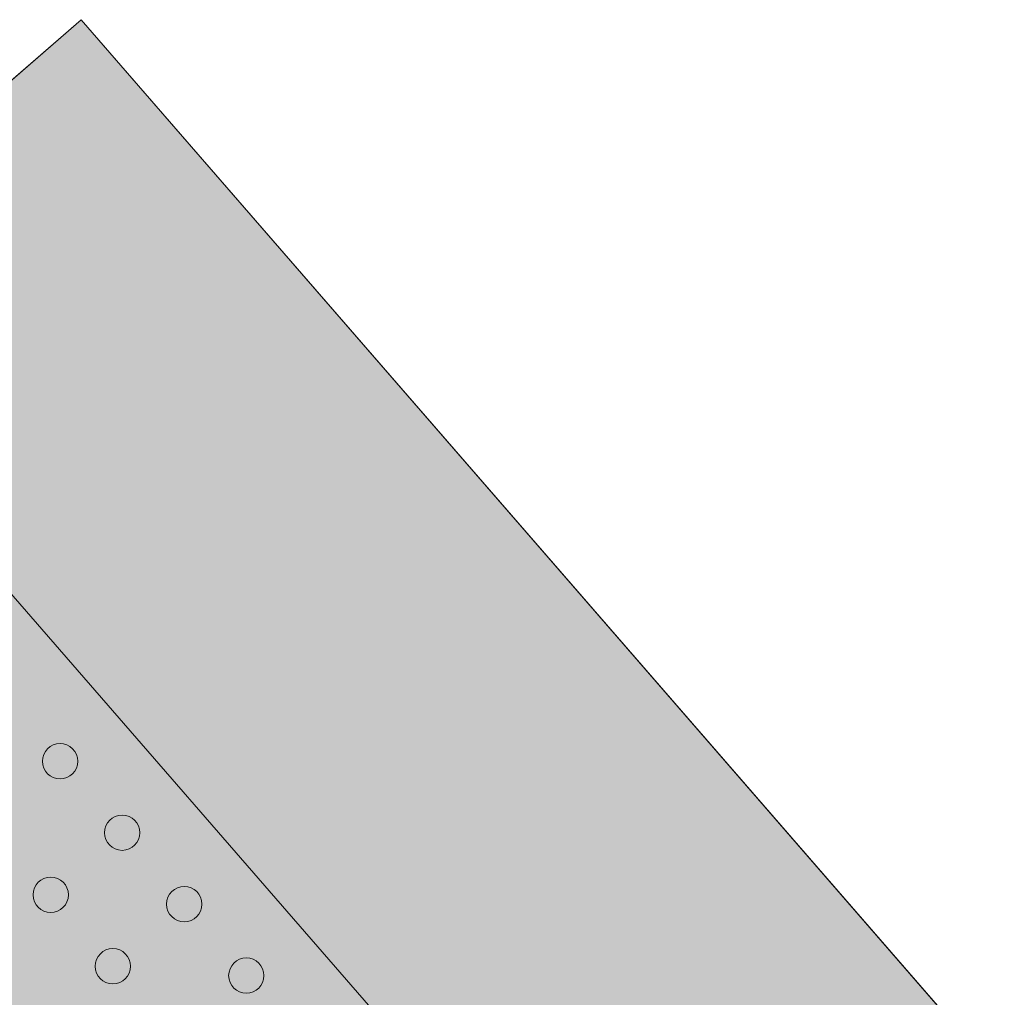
# Model space of a CAD drawing. Header units: millimetres. Extents: x 102382 to 164490, y 45733 to 103316.
# Tile 121 of 183: x 138317 to 139015, y 85351 to 86042. Entities that reach past the tile are written whole.
import ezdxf

# ---------------------------------------------------------------- set-up
doc = ezdxf.new("R2010")
doc.units = ezdxf.units.MM
for name, color, linetype, lineweight, true_color in [('_SA-LAGI', 7, 'Continuous', 9, 0x5b5b5b), ('_SA-PORAND', 7, 'Continuous', 9, 0x5b5b5b), ('_SA-PORAND_hatch', 254, 'Continuous', 9, 0xbebebe)]:
    doc.layers.add(name, color=color, linetype=linetype, lineweight=lineweight, true_color=true_color)

msp = doc.modelspace()

# ---------------------------------------------------------------- hatches: boundary and pattern name
at = {"layer": '_SA-PORAND_hatch', "true_color": 0xfafafa}
msp.add_hatch(color=7, dxfattribs=at).paths.add_polyline_path([(138131.45, 85843.06), (138742.62, 85139.98), (138972.05, 85339.43), (138360.88, 86042.5)], flags=0)
at = {"layer": '_SA-PORAND_hatch', "true_color": 0xdcdcdc}
msp.add_hatch(color=254, dxfattribs=at).paths.add_polyline_path([(137902.01, 85643.62), (138513.19, 84940.54), (138742.62, 85139.98), (138131.45, 85843.06)], flags=0)
at = {"layer": '_SA-PORAND_hatch'}
for points in [[(138355.48, 85525.88), (138355.3, 85526.09), (138355.11, 85526.3), (138354.91, 85526.5), (138354.71, 85526.7), (138354.5, 85526.89), (138354.28, 85527.09), (138354.06, 85527.28), (138353.83, 85527.46), (138353.6, 85527.65), (138353.36, 85527.82), (138353.11, 85528), (138352.86, 85528.16), (138352.61, 85528.33), (138352.34, 85528.48), (138352.08, 85528.63), (138351.8, 85528.78), (138351.53, 85528.92), (138351.24, 85529.05), (138350.96, 85529.18), (138350.66, 85529.3), (138350.37, 85529.41), (138350.07, 85529.52), (138349.77, 85529.62), (138349.46, 85529.71), (138349.15, 85529.79), (138348.84, 85529.87), (138348.52, 85529.94), (138348.21, 85530), (138347.89, 85530.05), (138347.57, 85530.09), (138347.24, 85530.13), (138346.92, 85530.15), (138346.6, 85530.17), (138346.28, 85530.18), (138345.95, 85530.18), (138345.63, 85530.18), (138345.31, 85530.16), (138344.99, 85530.14), (138344.67, 85530.11), (138344.35, 85530.07), (138344.03, 85530.02), (138343.72, 85529.96), (138343.41, 85529.9), (138343.1, 85529.83), (138342.79, 85529.75), (138342.49, 85529.67), (138342.19, 85529.57), (138341.9, 85529.47), (138341.61, 85529.37), (138341.32, 85529.25), (138341.04, 85529.13), (138340.76, 85529.01), (138340.49, 85528.88), (138340.22, 85528.74), (138339.96, 85528.6), (138339.7, 85528.45), (138339.45, 85528.3), (138339.21, 85528.14), (138338.97, 85527.98), (138338.73, 85527.82), (138338.5, 85527.65), (138338.28, 85527.47), (138338.06, 85527.3), (138337.85, 85527.12), (138337.64, 85526.93), (138337.44, 85526.74), (138337.23, 85526.54), (138337.04, 85526.34), (138336.84, 85526.13), (138336.65, 85525.92), (138336.46, 85525.69), (138336.27, 85525.47), (138336.09, 85525.23), (138335.91, 85524.99), (138335.74, 85524.75), (138335.57, 85524.5), (138335.41, 85524.24), (138335.25, 85523.98), (138335.1, 85523.71), (138334.95, 85523.44), (138334.81, 85523.16), (138334.68, 85522.88), (138334.55, 85522.59), (138334.43, 85522.3), (138334.32, 85522), (138334.21, 85521.7), (138334.12, 85521.4), (138334.02, 85521.09), (138333.94, 85520.78), (138333.86, 85520.47), (138333.8, 85520.15), (138333.74, 85519.84), (138333.69, 85519.52), (138333.64, 85519.2), (138333.61, 85518.88), (138333.58, 85518.55), (138333.56, 85518.23), (138333.55, 85517.91), (138333.55, 85517.59), (138333.56, 85517.26), (138333.57, 85516.94), (138333.6, 85516.62), (138333.63, 85516.3), (138333.67, 85515.98), (138333.71, 85515.67), (138333.77, 85515.35), (138333.83, 85515.04), (138333.9, 85514.73), (138333.98, 85514.43), (138334.07, 85514.12), (138334.16, 85513.83), (138334.26, 85513.53), (138334.37, 85513.24), (138334.48, 85512.95), (138334.6, 85512.67), (138334.72, 85512.39), (138334.86, 85512.12), (138334.99, 85511.85), (138335.13, 85511.59), (138335.28, 85511.34), (138335.43, 85511.08), (138335.59, 85510.84), (138335.75, 85510.6), (138335.92, 85510.36), (138336.09, 85510.13), (138336.26, 85509.91), (138336.44, 85509.69), (138336.62, 85509.48), (138336.8, 85509.27), (138336.99, 85509.07), (138337.19, 85508.87), (138337.39, 85508.67), (138337.6, 85508.47), (138337.82, 85508.28), (138338.04, 85508.09), (138338.27, 85507.9), (138338.5, 85507.72), (138338.74, 85507.54), (138338.99, 85507.37), (138339.24, 85507.2), (138339.49, 85507.04), (138339.76, 85506.88), (138340.02, 85506.73), (138340.3, 85506.59), (138340.58, 85506.45), (138340.86, 85506.31), (138341.15, 85506.19), (138341.44, 85506.07), (138341.73, 85505.95), (138342.03, 85505.85), (138342.34, 85505.75), (138342.64, 85505.66), (138342.95, 85505.57), (138343.26, 85505.5), (138343.58, 85505.43), (138343.9, 85505.37), (138344.21, 85505.32), (138344.53, 85505.28), (138344.86, 85505.24), (138345.18, 85505.21), (138345.5, 85505.2), (138345.82, 85505.19), (138346.15, 85505.18), (138346.47, 85505.19), (138346.79, 85505.21), (138347.11, 85505.23), (138347.43, 85505.26), (138347.75, 85505.3), (138348.07, 85505.35), (138348.38, 85505.4), (138348.69, 85505.47), (138349, 85505.54), (138349.31, 85505.61), (138349.61, 85505.7), (138349.91, 85505.79), (138350.2, 85505.89), (138350.49, 85506), (138350.78, 85506.11), (138351.06, 85506.23), (138351.34, 85506.36), (138351.61, 85506.49), (138351.88, 85506.62), (138352.14, 85506.77), (138352.4, 85506.91), (138352.65, 85507.07), (138352.9, 85507.22), (138353.14, 85507.38), (138353.37, 85507.55), (138353.6, 85507.72), (138353.82, 85507.89), (138354.04, 85508.07), (138354.25, 85508.25), (138354.46, 85508.43), (138354.66, 85508.62), (138354.87, 85508.82), (138355.07, 85509.02), (138355.26, 85509.23), (138355.46, 85509.45), (138355.64, 85509.67), (138355.83, 85509.9), (138356.01, 85510.13), (138356.19, 85510.37), (138356.36, 85510.62), (138356.53, 85510.87), (138356.69, 85511.13), (138356.85, 85511.39), (138357, 85511.66), (138357.15, 85511.93), (138357.29, 85512.21), (138357.42, 85512.49), (138357.55, 85512.78), (138357.67, 85513.07), (138357.78, 85513.37), (138357.89, 85513.66), (138357.99, 85513.97), (138358.08, 85514.27), (138358.16, 85514.58), (138358.24, 85514.9), (138358.3, 85515.21), (138358.36, 85515.53), (138358.41, 85515.85), (138358.46, 85516.17), (138358.49, 85516.49), (138358.52, 85516.81), (138358.54, 85517.13), (138358.55, 85517.46), (138358.55, 85517.78), (138358.54, 85518.1), (138358.53, 85518.43), (138358.5, 85518.75), (138358.47, 85519.07), (138358.43, 85519.38), (138358.39, 85519.7), (138358.33, 85520.01), (138358.27, 85520.33), (138358.2, 85520.63), (138358.12, 85520.94), (138358.03, 85521.24), (138357.94, 85521.54), (138357.84, 85521.84), (138357.73, 85522.13), (138357.62, 85522.41), (138357.5, 85522.69), (138357.38, 85522.97), (138357.25, 85523.24), (138357.11, 85523.51), (138356.97, 85523.77), (138356.82, 85524.03), (138356.67, 85524.28), (138356.51, 85524.53), (138356.35, 85524.77), (138356.18, 85525), (138356.01, 85525.23), (138355.84, 85525.45), (138355.66, 85525.67)], [(138399.44, 85475.32), (138399.26, 85475.53), (138399.07, 85475.73), (138398.87, 85475.93), (138398.67, 85476.13), (138398.46, 85476.33), (138398.24, 85476.52), (138398.02, 85476.71), (138397.79, 85476.9), (138397.56, 85477.08), (138397.32, 85477.26), (138397.07, 85477.43), (138396.82, 85477.6), (138396.56, 85477.76), (138396.3, 85477.92), (138396.03, 85478.07), (138395.76, 85478.21), (138395.48, 85478.35), (138395.2, 85478.49), (138394.91, 85478.61), (138394.62, 85478.73), (138394.32, 85478.85), (138394.02, 85478.95), (138393.72, 85479.05), (138393.41, 85479.14), (138393.11, 85479.23), (138392.79, 85479.3), (138392.48, 85479.37), (138392.16, 85479.43), (138391.84, 85479.48), (138391.52, 85479.53), (138391.2, 85479.56), (138390.88, 85479.59), (138390.56, 85479.61), (138390.23, 85479.62), (138389.91, 85479.62), (138389.59, 85479.61), (138389.26, 85479.6), (138388.94, 85479.57), (138388.62, 85479.54), (138388.3, 85479.5), (138387.99, 85479.45), (138387.67, 85479.4), (138387.36, 85479.33), (138387.05, 85479.26), (138386.75, 85479.19), (138386.45, 85479.1), (138386.15, 85479.01), (138385.85, 85478.91), (138385.56, 85478.8), (138385.28, 85478.69), (138385, 85478.57), (138384.72, 85478.44), (138384.45, 85478.31), (138384.18, 85478.18), (138383.92, 85478.03), (138383.66, 85477.89), (138383.41, 85477.73), (138383.16, 85477.58), (138382.92, 85477.42), (138382.69, 85477.25), (138382.46, 85477.08), (138382.23, 85476.91), (138382.02, 85476.73), (138381.81, 85476.55), (138381.6, 85476.37), (138381.39, 85476.18), (138381.19, 85475.98), (138380.99, 85475.78), (138380.79, 85475.57), (138380.6, 85475.35), (138380.41, 85475.13), (138380.23, 85474.9), (138380.04, 85474.67), (138379.87, 85474.43), (138379.69, 85474.18), (138379.53, 85473.93), (138379.36, 85473.67), (138379.21, 85473.41), (138379.05, 85473.14), (138378.91, 85472.87), (138378.77, 85472.59), (138378.64, 85472.31), (138378.51, 85472.02), (138378.39, 85471.73), (138378.28, 85471.44), (138378.17, 85471.14), (138378.07, 85470.83), (138377.98, 85470.53), (138377.9, 85470.22), (138377.82, 85469.9), (138377.75, 85469.59), (138377.69, 85469.27), (138377.64, 85468.95), (138377.6, 85468.63), (138377.56, 85468.31), (138377.54, 85467.99), (138377.52, 85467.67), (138377.51, 85467.34), (138377.51, 85467.02), (138377.51, 85466.7), (138377.53, 85466.37), (138377.55, 85466.05), (138377.58, 85465.73), (138377.62, 85465.42), (138377.67, 85465.1), (138377.73, 85464.79), (138377.79, 85464.47), (138377.86, 85464.17), (138377.94, 85463.86), (138378.02, 85463.56), (138378.12, 85463.26), (138378.22, 85462.97), (138378.32, 85462.67), (138378.44, 85462.39), (138378.55, 85462.11), (138378.68, 85461.83), (138378.81, 85461.56), (138378.95, 85461.29), (138379.09, 85461.03), (138379.24, 85460.77), (138379.39, 85460.52), (138379.55, 85460.27), (138379.71, 85460.03), (138379.87, 85459.8), (138380.04, 85459.57), (138380.22, 85459.35), (138380.39, 85459.13), (138380.57, 85458.92), (138380.76, 85458.71), (138380.95, 85458.5), (138381.14, 85458.3), (138381.35, 85458.1), (138381.56, 85457.91), (138381.77, 85457.71), (138381.99, 85457.52), (138382.22, 85457.34), (138382.46, 85457.16), (138382.7, 85456.98), (138382.94, 85456.81), (138383.19, 85456.64), (138383.45, 85456.47), (138383.71, 85456.32), (138383.98, 85456.17), (138384.25, 85456.02), (138384.53, 85455.88), (138384.81, 85455.75), (138385.1, 85455.62), (138385.39, 85455.5), (138385.69, 85455.39), (138385.99, 85455.28), (138386.29, 85455.18), (138386.6, 85455.09), (138386.91, 85455.01), (138387.22, 85454.93), (138387.53, 85454.86), (138387.85, 85454.8), (138388.17, 85454.75), (138388.49, 85454.71), (138388.81, 85454.67), (138389.13, 85454.65), (138389.46, 85454.63), (138389.78, 85454.62), (138390.1, 85454.62), (138390.43, 85454.62), (138390.75, 85454.64), (138391.07, 85454.66), (138391.39, 85454.69), (138391.71, 85454.73), (138392.02, 85454.78), (138392.34, 85454.84), (138392.65, 85454.9), (138392.96, 85454.97), (138393.26, 85455.05), (138393.57, 85455.13), (138393.86, 85455.23), (138394.16, 85455.33), (138394.45, 85455.43), (138394.74, 85455.55), (138395.02, 85455.67), (138395.29, 85455.79), (138395.57, 85455.92), (138395.83, 85456.06), (138396.1, 85456.2), (138396.35, 85456.35), (138396.61, 85456.5), (138396.85, 85456.66), (138397.09, 85456.82), (138397.33, 85456.98), (138397.56, 85457.15), (138397.78, 85457.33), (138398, 85457.5), (138398.21, 85457.68), (138398.41, 85457.87), (138398.62, 85458.06), (138398.82, 85458.26), (138399.02, 85458.46), (138399.22, 85458.67), (138399.41, 85458.88), (138399.6, 85459.11), (138399.79, 85459.33), (138399.97, 85459.57), (138400.15, 85459.81), (138400.32, 85460.05), (138400.49, 85460.3), (138400.65, 85460.56), (138400.81, 85460.82), (138400.96, 85461.09), (138401.1, 85461.36), (138401.24, 85461.64), (138401.38, 85461.93), (138401.5, 85462.21), (138401.62, 85462.5), (138401.74, 85462.8), (138401.84, 85463.1), (138401.94, 85463.4), (138402.03, 85463.71), (138402.12, 85464.02), (138402.19, 85464.33), (138402.26, 85464.65), (138402.32, 85464.96), (138402.37, 85465.28), (138402.41, 85465.6), (138402.45, 85465.92), (138402.48, 85466.25), (138402.49, 85466.57), (138402.5, 85466.89), (138402.51, 85467.22), (138402.5, 85467.54), (138402.48, 85467.86), (138402.46, 85468.18), (138402.43, 85468.5), (138402.39, 85468.82), (138402.34, 85469.14), (138402.29, 85469.45), (138402.22, 85469.76), (138402.15, 85470.07), (138402.07, 85470.37), (138401.99, 85470.68), (138401.9, 85470.98), (138401.8, 85471.27), (138401.69, 85471.56), (138401.58, 85471.85), (138401.46, 85472.13), (138401.33, 85472.41), (138401.2, 85472.68), (138401.06, 85472.95), (138400.92, 85473.21), (138400.77, 85473.46), (138400.62, 85473.72), (138400.47, 85473.96), (138400.3, 85474.2), (138400.14, 85474.44), (138399.97, 85474.67), (138399.8, 85474.89), (138399.62, 85475.11)], [(138348.87, 85431.36), (138348.69, 85431.57), (138348.5, 85431.77), (138348.3, 85431.98), (138348.1, 85432.18), (138347.89, 85432.37), (138347.67, 85432.57), (138347.45, 85432.76), (138347.22, 85432.94), (138346.99, 85433.12), (138346.75, 85433.3), (138346.51, 85433.47), (138346.25, 85433.64), (138346, 85433.8), (138345.73, 85433.96), (138345.47, 85434.11), (138345.19, 85434.26), (138344.92, 85434.4), (138344.63, 85434.53), (138344.35, 85434.66), (138344.05, 85434.78), (138343.76, 85434.89), (138343.46, 85435), (138343.16, 85435.1), (138342.85, 85435.19), (138342.54, 85435.27), (138342.23, 85435.35), (138341.91, 85435.41), (138341.6, 85435.47), (138341.28, 85435.53), (138340.96, 85435.57), (138340.64, 85435.6), (138340.31, 85435.63), (138339.99, 85435.65), (138339.67, 85435.66), (138339.34, 85435.66), (138339.02, 85435.65), (138338.7, 85435.64), (138338.38, 85435.62), (138338.06, 85435.58), (138337.74, 85435.55), (138337.42, 85435.5), (138337.11, 85435.44), (138336.8, 85435.38), (138336.49, 85435.31), (138336.18, 85435.23), (138335.88, 85435.14), (138335.58, 85435.05), (138335.29, 85434.95), (138335, 85434.85), (138334.71, 85434.73), (138334.43, 85434.61), (138334.15, 85434.49), (138333.88, 85434.36), (138333.61, 85434.22), (138333.35, 85434.08), (138333.09, 85433.93), (138332.84, 85433.78), (138332.6, 85433.62), (138332.36, 85433.46), (138332.12, 85433.29), (138331.89, 85433.12), (138331.67, 85432.95), (138331.45, 85432.78), (138331.24, 85432.6), (138331.03, 85432.41), (138330.83, 85432.22), (138330.63, 85432.02), (138330.43, 85431.82), (138330.23, 85431.61), (138330.04, 85431.4), (138329.85, 85431.17), (138329.66, 85430.95), (138329.48, 85430.71), (138329.3, 85430.47), (138329.13, 85430.23), (138328.96, 85429.97), (138328.8, 85429.72), (138328.64, 85429.46), (138328.49, 85429.19), (138328.34, 85428.91), (138328.2, 85428.64), (138328.07, 85428.35), (138327.94, 85428.07), (138327.82, 85427.77), (138327.71, 85427.48), (138327.6, 85427.18), (138327.51, 85426.88), (138327.41, 85426.57), (138327.33, 85426.26), (138327.26, 85425.95), (138327.19, 85425.63), (138327.13, 85425.32), (138327.08, 85425), (138327.03, 85424.68), (138327, 85424.36), (138326.97, 85424.03), (138326.95, 85423.71), (138326.94, 85423.39), (138326.94, 85423.06), (138326.95, 85422.74), (138326.96, 85422.42), (138326.99, 85422.1), (138327.02, 85421.78), (138327.06, 85421.46), (138327.1, 85421.14), (138327.16, 85420.83), (138327.22, 85420.52), (138327.29, 85420.21), (138327.37, 85419.9), (138327.46, 85419.6), (138327.55, 85419.3), (138327.65, 85419.01), (138327.76, 85418.72), (138327.87, 85418.43), (138327.99, 85418.15), (138328.11, 85417.87), (138328.25, 85417.6), (138328.38, 85417.33), (138328.52, 85417.07), (138328.67, 85416.81), (138328.82, 85416.56), (138328.98, 85416.32), (138329.14, 85416.08), (138329.31, 85415.84), (138329.48, 85415.61), (138329.65, 85415.39), (138329.83, 85415.17), (138330.01, 85414.96), (138330.19, 85414.75), (138330.38, 85414.55), (138330.58, 85414.35), (138330.78, 85414.15), (138330.99, 85413.95), (138331.21, 85413.76), (138331.43, 85413.57), (138331.66, 85413.38), (138331.89, 85413.2), (138332.13, 85413.02), (138332.38, 85412.85), (138332.63, 85412.68), (138332.88, 85412.52), (138333.15, 85412.36), (138333.41, 85412.21), (138333.69, 85412.06), (138333.97, 85411.92), (138334.25, 85411.79), (138334.54, 85411.66), (138334.83, 85411.54), (138335.12, 85411.43), (138335.42, 85411.32), (138335.73, 85411.23), (138336.03, 85411.14), (138336.34, 85411.05), (138336.65, 85410.98), (138336.97, 85410.91), (138337.29, 85410.85), (138337.6, 85410.8), (138337.92, 85410.75), (138338.25, 85410.72), (138338.57, 85410.69), (138338.89, 85410.67), (138339.22, 85410.66), (138339.54, 85410.66), (138339.86, 85410.67), (138340.18, 85410.68), (138340.5, 85410.71), (138340.82, 85410.74), (138341.14, 85410.78), (138341.46, 85410.83), (138341.77, 85410.88), (138342.08, 85410.94), (138342.39, 85411.01), (138342.7, 85411.09), (138343, 85411.18), (138343.3, 85411.27), (138343.59, 85411.37), (138343.88, 85411.48), (138344.17, 85411.59), (138344.45, 85411.71), (138344.73, 85411.84), (138345, 85411.97), (138345.27, 85412.1), (138345.53, 85412.25), (138345.79, 85412.39), (138346.04, 85412.55), (138346.29, 85412.7), (138346.53, 85412.86), (138346.76, 85413.03), (138346.99, 85413.2), (138347.21, 85413.37), (138347.43, 85413.55), (138347.64, 85413.73), (138347.85, 85413.91), (138348.05, 85414.1), (138348.26, 85414.3), (138348.46, 85414.5), (138348.65, 85414.71), (138348.85, 85414.93), (138349.04, 85415.15), (138349.22, 85415.38), (138349.4, 85415.61), (138349.58, 85415.85), (138349.75, 85416.1), (138349.92, 85416.35), (138350.08, 85416.61), (138350.24, 85416.87), (138350.39, 85417.14), (138350.54, 85417.41), (138350.68, 85417.69), (138350.81, 85417.97), (138350.94, 85418.26), (138351.06, 85418.55), (138351.17, 85418.84), (138351.28, 85419.14), (138351.38, 85419.45), (138351.47, 85419.75), (138351.55, 85420.06), (138351.63, 85420.37), (138351.69, 85420.69), (138351.75, 85421.01), (138351.81, 85421.33), (138351.85, 85421.65), (138351.88, 85421.97), (138351.91, 85422.29), (138351.93, 85422.61), (138351.94, 85422.94), (138351.94, 85423.26), (138351.93, 85423.58), (138351.92, 85423.9), (138351.9, 85424.23), (138351.86, 85424.55), (138351.82, 85424.86), (138351.78, 85425.18), (138351.72, 85425.49), (138351.66, 85425.8), (138351.59, 85426.11), (138351.51, 85426.42), (138351.42, 85426.72), (138351.33, 85427.02), (138351.23, 85427.31), (138351.12, 85427.6), (138351.01, 85427.89), (138350.89, 85428.17), (138350.77, 85428.45), (138350.64, 85428.72), (138350.5, 85428.99), (138350.36, 85429.25), (138350.21, 85429.51), (138350.06, 85429.76), (138349.9, 85430.01), (138349.74, 85430.25), (138349.57, 85430.48), (138349.4, 85430.71), (138349.23, 85430.93), (138349.05, 85431.15)], [(138443.4, 85424.75), (138443.21, 85424.96), (138443.02, 85425.17), (138442.82, 85425.37), (138442.62, 85425.57), (138442.41, 85425.76), (138442.2, 85425.96), (138441.97, 85426.15), (138441.75, 85426.33), (138441.51, 85426.51), (138441.27, 85426.69), (138441.03, 85426.86), (138440.78, 85427.03), (138440.52, 85427.19), (138440.26, 85427.35), (138439.99, 85427.5), (138439.72, 85427.65), (138439.44, 85427.79), (138439.15, 85427.92), (138438.87, 85428.05), (138438.58, 85428.17), (138438.28, 85428.28), (138437.98, 85428.39), (138437.68, 85428.49), (138437.37, 85428.58), (138437.06, 85428.66), (138436.75, 85428.74), (138436.43, 85428.81), (138436.12, 85428.86), (138435.8, 85428.92), (138435.48, 85428.96), (138435.16, 85428.99), (138434.83, 85429.02), (138434.51, 85429.04), (138434.19, 85429.05), (138433.86, 85429.05), (138433.54, 85429.04), (138433.22, 85429.03), (138432.9, 85429.01), (138432.58, 85428.98), (138432.26, 85428.94), (138431.94, 85428.89), (138431.63, 85428.83), (138431.32, 85428.77), (138431.01, 85428.7), (138430.71, 85428.62), (138430.4, 85428.53), (138430.1, 85428.44), (138429.81, 85428.34), (138429.52, 85428.24), (138429.23, 85428.12), (138428.95, 85428), (138428.67, 85427.88), (138428.4, 85427.75), (138428.13, 85427.61), (138427.87, 85427.47), (138427.62, 85427.32), (138427.36, 85427.17), (138427.12, 85427.01), (138426.88, 85426.85), (138426.64, 85426.68), (138426.41, 85426.52), (138426.19, 85426.34), (138425.97, 85426.17), (138425.76, 85425.99), (138425.55, 85425.8), (138425.35, 85425.61), (138425.15, 85425.41), (138424.95, 85425.21), (138424.75, 85425), (138424.56, 85424.79), (138424.37, 85424.56), (138424.18, 85424.34), (138424, 85424.1), (138423.82, 85423.86), (138423.65, 85423.62), (138423.48, 85423.37), (138423.32, 85423.11), (138423.16, 85422.85), (138423.01, 85422.58), (138422.86, 85422.3), (138422.73, 85422.03), (138422.59, 85421.74), (138422.46, 85421.46), (138422.34, 85421.17), (138422.23, 85420.87), (138422.13, 85420.57), (138422.03, 85420.27), (138421.94, 85419.96), (138421.85, 85419.65), (138421.78, 85419.34), (138421.71, 85419.02), (138421.65, 85418.71), (138421.6, 85418.39), (138421.55, 85418.07), (138421.52, 85417.75), (138421.49, 85417.42), (138421.47, 85417.1), (138421.46, 85416.78), (138421.46, 85416.45), (138421.47, 85416.13), (138421.48, 85415.81), (138421.51, 85415.49), (138421.54, 85415.17), (138421.58, 85414.85), (138421.63, 85414.53), (138421.68, 85414.22), (138421.74, 85413.91), (138421.82, 85413.6), (138421.89, 85413.29), (138421.98, 85412.99), (138422.07, 85412.69), (138422.17, 85412.4), (138422.28, 85412.11), (138422.39, 85411.82), (138422.51, 85411.54), (138422.64, 85411.26), (138422.77, 85410.99), (138422.9, 85410.72), (138423.05, 85410.46), (138423.19, 85410.2), (138423.35, 85409.95), (138423.5, 85409.71), (138423.66, 85409.47), (138423.83, 85409.23), (138424, 85409), (138424.17, 85408.78), (138424.35, 85408.56), (138424.53, 85408.35), (138424.71, 85408.14), (138424.9, 85407.94), (138425.1, 85407.74), (138425.3, 85407.54), (138425.51, 85407.34), (138425.73, 85407.15), (138425.95, 85406.96), (138426.18, 85406.77), (138426.41, 85406.59), (138426.65, 85406.41), (138426.9, 85406.24), (138427.15, 85406.07), (138427.41, 85405.91), (138427.67, 85405.75), (138427.94, 85405.6), (138428.21, 85405.45), (138428.49, 85405.31), (138428.77, 85405.18), (138429.06, 85405.05), (138429.35, 85404.93), (138429.64, 85404.82), (138429.94, 85404.72), (138430.25, 85404.62), (138430.55, 85404.53), (138430.86, 85404.44), (138431.18, 85404.37), (138431.49, 85404.3), (138431.81, 85404.24), (138432.13, 85404.19), (138432.45, 85404.14), (138432.77, 85404.11), (138433.09, 85404.08), (138433.41, 85404.06), (138433.74, 85404.05), (138434.06, 85404.05), (138434.38, 85404.06), (138434.7, 85404.07), (138435.03, 85404.1), (138435.35, 85404.13), (138435.66, 85404.17), (138435.98, 85404.22), (138436.29, 85404.27), (138436.61, 85404.33), (138436.91, 85404.41), (138437.22, 85404.48), (138437.52, 85404.57), (138437.82, 85404.66), (138438.11, 85404.76), (138438.41, 85404.87), (138438.69, 85404.98), (138438.97, 85405.1), (138439.25, 85405.23), (138439.52, 85405.36), (138439.79, 85405.49), (138440.05, 85405.64), (138440.31, 85405.78), (138440.56, 85405.94), (138440.81, 85406.09), (138441.05, 85406.25), (138441.28, 85406.42), (138441.51, 85406.59), (138441.73, 85406.76), (138441.95, 85406.94), (138442.16, 85407.12), (138442.37, 85407.3), (138442.58, 85407.49), (138442.78, 85407.69), (138442.98, 85407.89), (138443.17, 85408.1), (138443.37, 85408.32), (138443.56, 85408.54), (138443.74, 85408.77), (138443.92, 85409), (138444.1, 85409.24), (138444.27, 85409.49), (138444.44, 85409.74), (138444.6, 85410), (138444.76, 85410.26), (138444.91, 85410.53), (138445.06, 85410.8), (138445.2, 85411.08), (138445.33, 85411.36), (138445.46, 85411.65), (138445.58, 85411.94), (138445.69, 85412.23), (138445.8, 85412.53), (138445.9, 85412.84), (138445.99, 85413.14), (138446.07, 85413.45), (138446.15, 85413.77), (138446.22, 85414.08), (138446.28, 85414.4), (138446.33, 85414.72), (138446.37, 85415.04), (138446.41, 85415.36), (138446.43, 85415.68), (138446.45, 85416), (138446.46, 85416.33), (138446.46, 85416.65), (138446.46, 85416.97), (138446.44, 85417.29), (138446.42, 85417.62), (138446.39, 85417.94), (138446.35, 85418.25), (138446.3, 85418.57), (138446.24, 85418.88), (138446.18, 85419.19), (138446.11, 85419.5), (138446.03, 85419.81), (138445.94, 85420.11), (138445.85, 85420.41), (138445.75, 85420.7), (138445.65, 85420.99), (138445.53, 85421.28), (138445.41, 85421.56), (138445.29, 85421.84), (138445.16, 85422.11), (138445.02, 85422.38), (138444.88, 85422.64), (138444.73, 85422.9), (138444.58, 85423.15), (138444.42, 85423.4), (138444.26, 85423.64), (138444.09, 85423.87), (138443.93, 85424.1), (138443.75, 85424.32), (138443.58, 85424.54)], [(138392.83, 85380.8), (138392.65, 85381), (138392.46, 85381.21), (138392.26, 85381.41), (138392.06, 85381.61), (138391.85, 85381.81), (138391.63, 85382), (138391.41, 85382.19), (138391.18, 85382.38), (138390.95, 85382.56), (138390.71, 85382.74), (138390.46, 85382.91), (138390.21, 85383.08), (138389.95, 85383.24), (138389.69, 85383.4), (138389.42, 85383.55), (138389.15, 85383.69), (138388.87, 85383.83), (138388.59, 85383.97), (138388.3, 85384.09), (138388.01, 85384.21), (138387.71, 85384.33), (138387.41, 85384.43), (138387.11, 85384.53), (138386.81, 85384.62), (138386.5, 85384.71), (138386.18, 85384.78), (138385.87, 85384.85), (138385.55, 85384.91), (138385.23, 85384.96), (138384.91, 85385), (138384.59, 85385.04), (138384.27, 85385.07), (138383.95, 85385.08), (138383.62, 85385.09), (138383.3, 85385.1), (138382.98, 85385.09), (138382.65, 85385.07), (138382.33, 85385.05), (138382.01, 85385.02), (138381.7, 85384.98), (138381.38, 85384.93), (138381.06, 85384.88), (138380.75, 85384.81), (138380.45, 85384.74), (138380.14, 85384.66), (138379.84, 85384.58), (138379.54, 85384.49), (138379.24, 85384.39), (138378.95, 85384.28), (138378.67, 85384.17), (138378.39, 85384.05), (138378.11, 85383.92), (138377.84, 85383.79), (138377.57, 85383.65), (138377.31, 85383.51), (138377.05, 85383.36), (138376.8, 85383.21), (138376.55, 85383.06), (138376.31, 85382.89), (138376.08, 85382.73), (138375.85, 85382.56), (138375.62, 85382.39), (138375.41, 85382.21), (138375.2, 85382.03), (138374.99, 85381.85), (138374.78, 85381.65), (138374.58, 85381.46), (138374.38, 85381.25), (138374.18, 85381.05), (138373.99, 85380.83), (138373.8, 85380.61), (138373.62, 85380.38), (138373.43, 85380.15), (138373.26, 85379.91), (138373.08, 85379.66), (138372.92, 85379.41), (138372.75, 85379.15), (138372.6, 85378.89), (138372.45, 85378.62), (138372.3, 85378.35), (138372.16, 85378.07), (138372.03, 85377.79), (138371.9, 85377.5), (138371.78, 85377.21), (138371.67, 85376.91), (138371.56, 85376.61), (138371.46, 85376.31), (138371.37, 85376), (138371.29, 85375.69), (138371.21, 85375.38), (138371.14, 85375.07), (138371.08, 85374.75), (138371.03, 85374.43), (138370.99, 85374.11), (138370.95, 85373.79), (138370.93, 85373.47), (138370.91, 85373.14), (138370.9, 85372.82), (138370.9, 85372.5), (138370.9, 85372.18), (138370.92, 85371.85), (138370.94, 85371.53), (138370.97, 85371.21), (138371.01, 85370.89), (138371.06, 85370.58), (138371.12, 85370.26), (138371.18, 85369.95), (138371.25, 85369.64), (138371.33, 85369.34), (138371.41, 85369.04), (138371.51, 85368.74), (138371.61, 85368.44), (138371.71, 85368.15), (138371.83, 85367.87), (138371.95, 85367.58), (138372.07, 85367.31), (138372.2, 85367.04), (138372.34, 85366.77), (138372.48, 85366.51), (138372.63, 85366.25), (138372.78, 85366), (138372.94, 85365.75), (138373.1, 85365.51), (138373.26, 85365.28), (138373.43, 85365.05), (138373.61, 85364.82), (138373.78, 85364.61), (138373.96, 85364.4), (138374.15, 85364.19), (138374.34, 85363.98), (138374.53, 85363.78), (138374.74, 85363.58), (138374.95, 85363.38), (138375.16, 85363.19), (138375.38, 85363), (138375.61, 85362.82), (138375.85, 85362.63), (138376.09, 85362.46), (138376.33, 85362.28), (138376.58, 85362.12), (138376.84, 85361.95), (138377.1, 85361.8), (138377.37, 85361.64), (138377.64, 85361.5), (138377.92, 85361.36), (138378.2, 85361.23), (138378.49, 85361.1), (138378.78, 85360.98), (138379.08, 85360.87), (138379.38, 85360.76), (138379.68, 85360.66), (138379.99, 85360.57), (138380.3, 85360.49), (138380.61, 85360.41), (138380.92, 85360.34), (138381.24, 85360.28), (138381.56, 85360.23), (138381.88, 85360.19), (138382.2, 85360.15), (138382.52, 85360.13), (138382.85, 85360.11), (138383.17, 85360.1), (138383.49, 85360.1), (138383.82, 85360.1), (138384.14, 85360.12), (138384.46, 85360.14), (138384.78, 85360.17), (138385.1, 85360.21), (138385.41, 85360.26), (138385.73, 85360.32), (138386.04, 85360.38), (138386.35, 85360.45), (138386.65, 85360.53), (138386.96, 85360.61), (138387.25, 85360.71), (138387.55, 85360.81), (138387.84, 85360.91), (138388.13, 85361.03), (138388.41, 85361.14), (138388.69, 85361.27), (138388.96, 85361.4), (138389.22, 85361.54), (138389.49, 85361.68), (138389.74, 85361.83), (138390, 85361.98), (138390.24, 85362.14), (138390.48, 85362.3), (138390.72, 85362.46), (138390.95, 85362.63), (138391.17, 85362.81), (138391.39, 85362.98), (138391.6, 85363.16), (138391.8, 85363.35), (138392.01, 85363.54), (138392.21, 85363.73), (138392.41, 85363.94), (138392.61, 85364.15), (138392.8, 85364.36), (138392.99, 85364.58), (138393.18, 85364.81), (138393.36, 85365.05), (138393.54, 85365.29), (138393.71, 85365.53), (138393.88, 85365.78), (138394.04, 85366.04), (138394.2, 85366.3), (138394.35, 85366.57), (138394.49, 85366.84), (138394.63, 85367.12), (138394.77, 85367.4), (138394.89, 85367.69), (138395.01, 85367.98), (138395.13, 85368.28), (138395.23, 85368.58), (138395.33, 85368.88), (138395.42, 85369.19), (138395.51, 85369.5), (138395.58, 85369.81), (138395.65, 85370.12), (138395.71, 85370.44), (138395.76, 85370.76), (138395.8, 85371.08), (138395.84, 85371.4), (138395.87, 85371.72), (138395.88, 85372.05), (138395.89, 85372.37), (138395.9, 85372.69), (138395.89, 85373.02), (138395.87, 85373.34), (138395.85, 85373.66), (138395.82, 85373.98), (138395.78, 85374.3), (138395.73, 85374.61), (138395.68, 85374.93), (138395.61, 85375.24), (138395.54, 85375.55), (138395.46, 85375.85), (138395.38, 85376.16), (138395.29, 85376.45), (138395.19, 85376.75), (138395.08, 85377.04), (138394.97, 85377.33), (138394.85, 85377.61), (138394.72, 85377.88), (138394.59, 85378.16), (138394.45, 85378.42), (138394.31, 85378.69), (138394.17, 85378.94), (138394.01, 85379.19), (138393.86, 85379.44), (138393.69, 85379.68), (138393.53, 85379.92), (138393.36, 85380.14), (138393.19, 85380.37), (138393.01, 85380.59)], [(138487.35, 85374.19), (138487.17, 85374.39), (138486.98, 85374.6), (138486.78, 85374.8), (138486.58, 85375), (138486.37, 85375.2), (138486.15, 85375.39), (138485.93, 85375.58), (138485.7, 85375.77), (138485.47, 85375.95), (138485.23, 85376.13), (138484.98, 85376.3), (138484.73, 85376.47), (138484.47, 85376.63), (138484.21, 85376.79), (138483.94, 85376.94), (138483.67, 85377.08), (138483.39, 85377.22), (138483.11, 85377.36), (138482.82, 85377.48), (138482.53, 85377.6), (138482.24, 85377.72), (138481.94, 85377.82), (138481.63, 85377.92), (138481.33, 85378.01), (138481.02, 85378.1), (138480.7, 85378.17), (138480.39, 85378.24), (138480.07, 85378.3), (138479.75, 85378.35), (138479.43, 85378.39), (138479.11, 85378.43), (138478.79, 85378.46), (138478.47, 85378.47), (138478.14, 85378.48), (138477.82, 85378.49), (138477.5, 85378.48), (138477.18, 85378.46), (138476.85, 85378.44), (138476.53, 85378.41), (138476.22, 85378.37), (138475.9, 85378.32), (138475.59, 85378.27), (138475.28, 85378.2), (138474.97, 85378.13), (138474.66, 85378.05), (138474.36, 85377.97), (138474.06, 85377.88), (138473.77, 85377.78), (138473.48, 85377.67), (138473.19, 85377.56), (138472.91, 85377.44), (138472.63, 85377.31), (138472.36, 85377.18), (138472.09, 85377.04), (138471.83, 85376.9), (138471.57, 85376.75), (138471.32, 85376.6), (138471.07, 85376.45), (138470.83, 85376.28), (138470.6, 85376.12), (138470.37, 85375.95), (138470.15, 85375.78), (138469.93, 85375.6), (138469.72, 85375.42), (138469.51, 85375.24), (138469.31, 85375.05), (138469.1, 85374.85), (138468.9, 85374.65), (138468.71, 85374.44), (138468.51, 85374.22), (138468.32, 85374), (138468.14, 85373.77), (138467.96, 85373.54), (138467.78, 85373.3), (138467.61, 85373.05), (138467.44, 85372.8), (138467.28, 85372.54), (138467.12, 85372.28), (138466.97, 85372.01), (138466.82, 85371.74), (138466.68, 85371.46), (138466.55, 85371.18), (138466.42, 85370.89), (138466.3, 85370.6), (138466.19, 85370.3), (138466.08, 85370), (138465.98, 85369.7), (138465.89, 85369.39), (138465.81, 85369.09), (138465.73, 85368.77), (138465.67, 85368.46), (138465.61, 85368.14), (138465.55, 85367.82), (138465.51, 85367.5), (138465.48, 85367.18), (138465.45, 85366.86), (138465.43, 85366.54), (138465.42, 85366.21), (138465.42, 85365.89), (138465.43, 85365.57), (138465.44, 85365.24), (138465.46, 85364.92), (138465.49, 85364.6), (138465.53, 85364.28), (138465.58, 85363.97), (138465.64, 85363.65), (138465.7, 85363.34), (138465.77, 85363.03), (138465.85, 85362.73), (138465.94, 85362.43), (138466.03, 85362.13), (138466.13, 85361.83), (138466.23, 85361.54), (138466.35, 85361.26), (138466.47, 85360.98), (138466.59, 85360.7), (138466.72, 85360.43), (138466.86, 85360.16), (138467, 85359.9), (138467.15, 85359.64), (138467.3, 85359.39), (138467.46, 85359.14), (138467.62, 85358.9), (138467.79, 85358.67), (138467.96, 85358.44), (138468.13, 85358.21), (138468.3, 85358), (138468.48, 85357.79), (138468.67, 85357.58), (138468.86, 85357.37), (138469.06, 85357.17), (138469.26, 85356.97), (138469.47, 85356.77), (138469.68, 85356.58), (138469.91, 85356.39), (138470.13, 85356.21), (138470.37, 85356.02), (138470.61, 85355.85), (138470.85, 85355.67), (138471.1, 85355.51), (138471.36, 85355.34), (138471.62, 85355.19), (138471.89, 85355.03), (138472.17, 85354.89), (138472.44, 85354.75), (138472.73, 85354.62), (138473.01, 85354.49), (138473.3, 85354.37), (138473.6, 85354.26), (138473.9, 85354.15), (138474.2, 85354.05), (138474.51, 85353.96), (138474.82, 85353.88), (138475.13, 85353.8), (138475.45, 85353.73), (138475.76, 85353.67), (138476.08, 85353.62), (138476.4, 85353.58), (138476.72, 85353.54), (138477.05, 85353.52), (138477.37, 85353.5), (138477.69, 85353.49), (138478.02, 85353.49), (138478.34, 85353.49), (138478.66, 85353.51), (138478.98, 85353.53), (138479.3, 85353.56), (138479.62, 85353.6), (138479.94, 85353.65), (138480.25, 85353.71), (138480.56, 85353.77), (138480.87, 85353.84), (138481.18, 85353.92), (138481.48, 85354), (138481.78, 85354.1), (138482.07, 85354.2), (138482.36, 85354.3), (138482.65, 85354.42), (138482.93, 85354.53), (138483.21, 85354.66), (138483.48, 85354.79), (138483.75, 85354.93), (138484.01, 85355.07), (138484.27, 85355.22), (138484.52, 85355.37), (138484.76, 85355.53), (138485, 85355.69), (138485.24, 85355.85), (138485.47, 85356.02), (138485.69, 85356.2), (138485.91, 85356.37), (138486.12, 85356.55), (138486.33, 85356.74), (138486.53, 85356.93), (138486.73, 85357.12), (138486.93, 85357.33), (138487.13, 85357.54), (138487.32, 85357.75), (138487.51, 85357.97), (138487.7, 85358.2), (138487.88, 85358.44), (138488.06, 85358.68), (138488.23, 85358.92), (138488.4, 85359.17), (138488.56, 85359.43), (138488.72, 85359.69), (138488.87, 85359.96), (138489.02, 85360.23), (138489.16, 85360.51), (138489.29, 85360.79), (138489.42, 85361.08), (138489.54, 85361.37), (138489.65, 85361.67), (138489.75, 85361.97), (138489.85, 85362.27), (138489.94, 85362.58), (138490.03, 85362.89), (138490.1, 85363.2), (138490.17, 85363.51), (138490.23, 85363.83), (138490.28, 85364.15), (138490.33, 85364.47), (138490.36, 85364.79), (138490.39, 85365.11), (138490.41, 85365.44), (138490.42, 85365.76), (138490.42, 85366.08), (138490.41, 85366.41), (138490.4, 85366.73), (138490.37, 85367.05), (138490.34, 85367.37), (138490.3, 85367.69), (138490.25, 85368), (138490.2, 85368.32), (138490.14, 85368.63), (138490.06, 85368.94), (138489.99, 85369.24), (138489.9, 85369.55), (138489.81, 85369.84), (138489.71, 85370.14), (138489.6, 85370.43), (138489.49, 85370.72), (138489.37, 85371), (138489.24, 85371.27), (138489.11, 85371.55), (138488.98, 85371.81), (138488.83, 85372.08), (138488.69, 85372.33), (138488.53, 85372.59), (138488.38, 85372.83), (138488.22, 85373.07), (138488.05, 85373.31), (138487.88, 85373.54), (138487.71, 85373.76), (138487.53, 85373.98)]]:
    msp.add_hatch(color=256, dxfattribs=at).paths.add_polyline_path(points, flags=0)

# ---------------------------------------------------------------- linework, layer by layer
at = {"layer": '_SA-LAGI'}
msp.add_lwpolyline([(141129.69, 69885.96), (147552.27, 75469.02), (138360.88, 86042.5), (134155.43, 82386.76), (132007.21, 80532.59), (122900, 72615.81), (122910, 67510), (123110, 67510), (123110, 67400), (127185, 67402.18), (127185, 67510), (127605, 67510), (127605.39, 67402.4), (132880, 67405.16), (138807.24, 72557.63), (138879.4, 72474.61), (138971.25, 72368.95)], close=True, dxfattribs=at)
at = {"layer": '_SA-PORAND'}
for points in [[(141129.69, 69885.96), (147552.26, 75469.02), (138360.88, 86042.5), (134557.14, 82735.96), (134347.2, 82977.47), (133123.32, 81901.01), (133333.26, 81659.5), (133091.61, 81449.73), (132881.81, 81691.07), (122909.99, 73035.24), (122910, 67510), (123110, 67510), (123111.18, 67400), (127234.88, 67400.94), (127234.88, 67508.76), (127654.88, 67508.76), (127655.27, 67401.16), (132880, 67405.16), (138807.24, 72557.63)], [(138131.45, 85843.06), (138742.62, 85139.98), (138972.05, 85339.43), (138360.88, 86042.5)], [(137902.01, 85643.62), (138513.19, 84940.54), (138742.62, 85139.98), (138131.45, 85843.06)]]:
    msp.add_lwpolyline(points, close=True, dxfattribs=at)
for centre in [(138346.05, 85517.68), (138390.01, 85467.12), (138339.44, 85423.16), (138433.96, 85416.55), (138383.4, 85372.6), (138477.92, 85365.99)]:
    msp.add_circle(centre, 12.5, dxfattribs=at)

doc.saveas('drawing.dxf')
